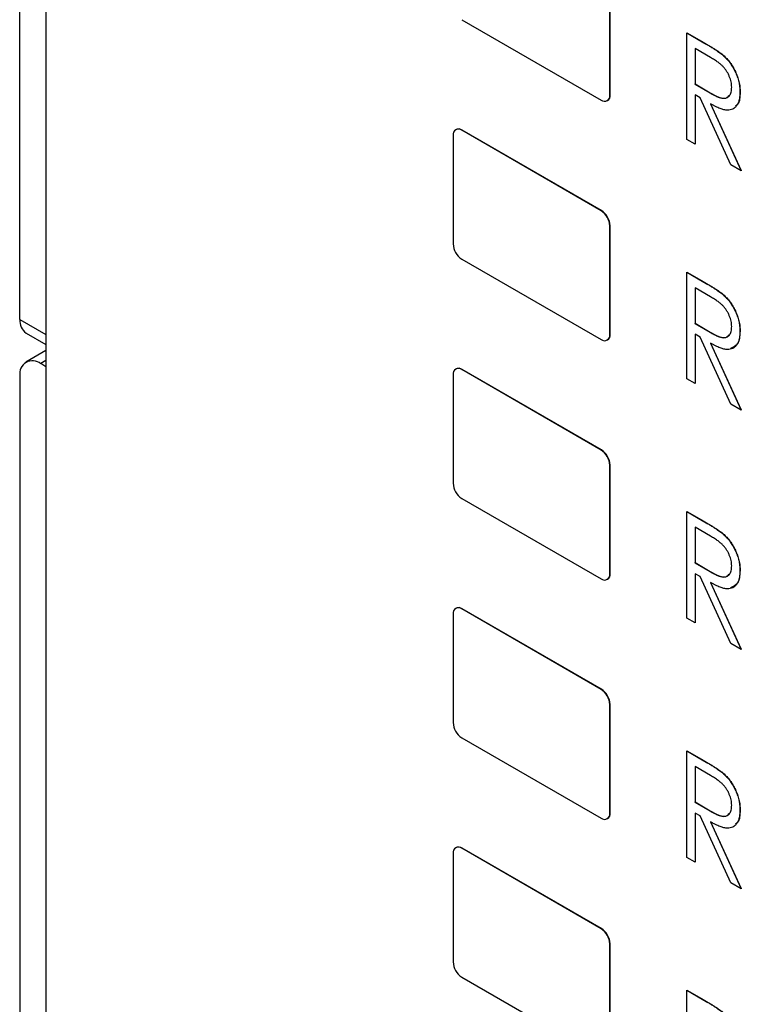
# Model space of a CAD drawing. Header units: millimetres. Extents: x 0 to 420, y 0 to 297.
# Tile 34 of 43: x 326.28 to 333.6, y 207.44 to 217.43. Entities that reach past the tile are written whole.
import ezdxf

# ---------------------------------------------------------------- set-up
doc = ezdxf.new("R2010")
doc.units = ezdxf.units.MM

msp = doc.modelspace()

# ---------------------------------------------------------------- linework, layer by layer
at = {"color": 7, "linetype": 'Continuous', "lineweight": 25}
for p, q in [((326.5437, 230.6115), (326.5437, 191.7666)), ((326.2798, 214.3921), (326.2798, 217.9848)), ((332.2677, 216.6696), (332.2677, 217.7719)), ((332.2712, 216.6716), (332.2712, 217.7739)), ((330.7651, 217.4349), (332.1793, 216.6185)), ((333.049, 217.3008), (333.0508, 217.3018)), ((333.049, 217.3008), (333.2208, 217.2016)), ((333.049, 216.2206), (333.049, 217.3008)), ((333.0508, 217.3018), (333.2226, 217.2026)), ((333.2208, 217.2016), (333.2226, 217.2026)), ((333.2883, 217.0519), (333.133, 217.1415)), ((333.133, 217.1415), (333.133, 216.7815)), ((333.1347, 217.1405), (333.1347, 216.7825)), ((333.4157, 217.0744), (333.4175, 217.0754)), ((333.133, 216.7815), (333.1347, 216.7825)), ((333.133, 216.7815), (333.2847, 216.6923)), ((333.1347, 216.7825), (333.2865, 216.6934)), ((332.2677, 216.6696), (332.2712, 216.6716)), ((333.1832, 216.6417), (333.133, 216.6707)), ((333.133, 216.6707), (333.133, 216.1721)), ((333.1347, 216.6697), (333.1347, 216.1731)), ((333.2847, 216.6923), (333.2865, 216.6934)), ((333.5887, 216.7004), (333.5904, 216.7014)), ((332.2418, 216.6123), (332.2453, 216.6144)), ((333.4946, 215.9633), (333.1832, 216.6417)), ((333.289, 216.5806), (333.6007, 215.9021)), ((333.2908, 216.5816), (333.6024, 215.9031)), ((330.6767, 216.2612), (330.6767, 215.1588)), ((330.7061, 216.3204), (330.7026, 216.3184)), ((330.7651, 216.3122), (330.7686, 216.3142)), ((332.1793, 215.4958), (330.7651, 216.3122)), ((332.1828, 215.4978), (330.7686, 216.3142)), ((333.133, 216.1721), (333.049, 216.2206)), ((333.133, 216.1721), (333.1347, 216.1731)), ((333.6007, 215.9021), (333.4946, 215.9633)), ((333.6007, 215.9021), (333.6024, 215.9031)), ((332.1793, 215.4958), (332.1828, 215.4978)), ((332.2677, 215.3427), (332.2712, 215.3447)), ((332.2677, 214.2404), (332.2677, 215.3427)), ((332.2712, 214.2424), (332.2712, 215.3447)), ((330.7651, 215.0057), (332.1793, 214.1893)), ((333.049, 214.8716), (333.0508, 214.8726)), ((333.049, 214.8716), (333.2208, 214.7724)), ((333.049, 213.7914), (333.049, 214.8716)), ((333.0508, 214.8726), (333.2226, 214.7734)), ((333.2208, 214.7724), (333.2226, 214.7734)), ((333.2883, 214.6227), (333.133, 214.7123)), ((333.133, 214.7123), (333.133, 214.3523)), ((333.1347, 214.7113), (333.1347, 214.3533)), ((333.4157, 214.6452), (333.4175, 214.6462)), ((333.133, 214.3523), (333.1347, 214.3533)), ((333.133, 214.3523), (333.2847, 214.2631)), ((333.1347, 214.3533), (333.2865, 214.2641)), ((333.2847, 214.2631), (333.2865, 214.2641)), ((333.5887, 214.2712), (333.5904, 214.2722)), ((326.342, 214.2547), (326.5437, 214.1383)), ((332.2418, 214.1831), (332.2453, 214.1852)), ((332.2677, 214.2404), (332.2712, 214.2424)), ((333.1832, 214.2125), (333.133, 214.2415)), ((333.133, 214.2415), (333.133, 213.7429)), ((333.1347, 214.2404), (333.1347, 213.7439)), ((333.4946, 213.5341), (333.1832, 214.2125)), ((326.5437, 214.0758), (326.3406, 213.9586)), ((333.289, 214.1514), (333.6007, 213.4729)), ((333.2908, 214.1524), (333.6024, 213.4739)), ((326.5437, 213.9132), (326.4906, 213.9438)), ((330.7061, 213.8912), (330.7026, 213.8892)), ((330.7651, 213.883), (330.7686, 213.885)), ((332.1793, 213.0666), (330.7651, 213.883)), ((332.1828, 213.0686), (330.7686, 213.885)), ((326.2785, 213.8213), (326.2785, 190.7927)), ((330.6767, 213.8319), (330.6767, 212.7296)), ((333.133, 213.7429), (333.049, 213.7914)), ((333.133, 213.7429), (333.1347, 213.7439)), ((333.6007, 213.4729), (333.4946, 213.5341)), ((333.6007, 213.4729), (333.6024, 213.4739)), ((332.1793, 213.0666), (332.1828, 213.0686)), ((332.2677, 212.9135), (332.2712, 212.9155)), ((332.2677, 211.8112), (332.2677, 212.9135)), ((332.2712, 211.8132), (332.2712, 212.9155)), ((330.7651, 212.5765), (332.1793, 211.7601)), ((333.049, 212.4424), (333.0508, 212.4434)), ((333.049, 212.4424), (333.2208, 212.3432)), ((333.049, 211.3622), (333.049, 212.4424)), ((333.0508, 212.4434), (333.2226, 212.3442)), ((333.2883, 212.1934), (333.133, 212.2831)), ((333.133, 212.2831), (333.133, 211.9231)), ((333.1347, 212.2821), (333.1347, 211.9241)), ((333.2208, 212.3432), (333.2226, 212.3442)), ((333.4157, 212.216), (333.4175, 212.217)), ((333.133, 211.9231), (333.1347, 211.9241)), ((333.133, 211.9231), (333.2847, 211.8339)), ((333.1347, 211.9241), (333.2865, 211.8349)), ((332.2677, 211.8112), (332.2712, 211.8132)), ((333.1832, 211.7833), (333.133, 211.8123)), ((333.133, 211.8123), (333.133, 211.3137)), ((333.1347, 211.8112), (333.1347, 211.3147)), ((333.4946, 211.1049), (333.1832, 211.7833)), ((333.2847, 211.8339), (333.2865, 211.8349)), ((333.5887, 211.8419), (333.5904, 211.843)), ((332.2418, 211.7539), (332.2453, 211.756)), ((333.289, 211.7221), (333.6007, 211.0437)), ((333.2908, 211.7232), (333.6024, 211.0447)), ((330.7061, 211.462), (330.7026, 211.46)), ((330.6767, 211.4027), (330.6767, 210.3004)), ((330.7651, 211.4538), (330.7686, 211.4558)), ((332.1793, 210.6374), (330.7651, 211.4538)), ((332.1828, 210.6394), (330.7686, 211.4558)), ((333.133, 211.3137), (333.049, 211.3622)), ((333.133, 211.3137), (333.1347, 211.3147)), ((333.6007, 211.0437), (333.4946, 211.1049)), ((333.6007, 211.0437), (333.6024, 211.0447)), ((332.1793, 210.6374), (332.1828, 210.6394)), ((332.2677, 210.4843), (332.2712, 210.4863)), ((332.2677, 209.3819), (332.2677, 210.4843)), ((332.2712, 209.384), (332.2712, 210.4863)), ((330.7651, 210.1473), (332.1793, 209.3309)), ((333.049, 210.0132), (333.0508, 210.0142)), ((333.049, 210.0132), (333.2208, 209.914)), ((333.049, 208.933), (333.049, 210.0132)), ((333.0508, 210.0142), (333.2226, 209.915)), ((333.2208, 209.914), (333.2226, 209.915)), ((333.2883, 209.7642), (333.133, 209.8539)), ((333.133, 209.8539), (333.133, 209.4938)), ((333.1347, 209.8529), (333.1347, 209.4949)), ((333.4157, 209.7868), (333.4175, 209.7878)), ((333.133, 209.4938), (333.1347, 209.4949)), ((333.133, 209.4938), (333.2847, 209.4047)), ((333.1347, 209.4949), (333.2865, 209.4057)), ((332.2677, 209.3819), (332.2712, 209.384)), ((333.1832, 209.3541), (333.133, 209.3831)), ((333.133, 209.3831), (333.133, 208.8845)), ((333.1347, 209.382), (333.1347, 208.8855)), ((333.2847, 209.4047), (333.2865, 209.4057)), ((333.5887, 209.4127), (333.5904, 209.4138)), ((332.2418, 209.3247), (332.2453, 209.3268)), ((333.4946, 208.6757), (333.1832, 209.3541)), ((333.289, 209.2929), (333.6007, 208.6145)), ((333.2908, 209.294), (333.6024, 208.6155)), ((330.6767, 208.9735), (330.6767, 207.8712)), ((330.7061, 209.0328), (330.7026, 209.0308)), ((330.7651, 209.0246), (330.7686, 209.0266)), ((332.1793, 208.2082), (330.7651, 209.0246)), ((332.1828, 208.2102), (330.7686, 209.0266)), ((333.133, 208.8845), (333.049, 208.933)), ((333.133, 208.8845), (333.1347, 208.8855)), ((333.6007, 208.6145), (333.4946, 208.6757)), ((333.6007, 208.6145), (333.6024, 208.6155)), ((332.1793, 208.2082), (332.1828, 208.2102)), ((332.2677, 208.0551), (332.2712, 208.0571)), ((332.2677, 206.9527), (332.2677, 208.0551)), ((332.2712, 206.9548), (332.2712, 208.0571)), ((330.7651, 207.7181), (332.1793, 206.9017)), ((333.049, 207.584), (333.0508, 207.585)), ((333.049, 207.584), (333.2208, 207.4848)), ((333.049, 206.5037), (333.049, 207.584)), ((333.0508, 207.585), (333.2226, 207.4858)), ((333.2208, 207.4848), (333.2226, 207.4858))]:
    msp.add_line(p, q, dxfattribs=at)
at = {"color": 8, "linetype": 'Continuous', "lineweight": 25}
for p, q in [((326.2798, 214.3921), (326.5437, 214.2398)), ((326.5437, 213.9744), (326.4906, 213.9438))]:
    msp.add_line(p, q, dxfattribs=at)
at = {"color": 7, "linetype": 'Continuous', "lineweight": 25}
for centre, radius, start, end in [((332.2138, 216.6608), 0.0546, 230.79649, 9.21417), ((332.2092, 216.6652), 0.0624, 305.42661, 5.88565), ((330.7306, 216.2699), 0.0546, 50.79678, 189.21397), ((330.732, 216.2631), 0.0629, 54.38261, 114.30696), ((332.0758, 215.334), 0.1921, 2.60543, 57.39454), ((332.0793, 215.336), 0.1921, 2.60543, 57.39454), ((330.8686, 215.1676), 0.1921, 182.60556, 237.39447), ((326.4371, 214.3805), 0.1577, 175.78746, 232.90151), ((332.2138, 214.2316), 0.0546, 230.79672, 9.21403), ((332.21, 214.2356), 0.0616, 305.01425, 6.29794), ((326.4078, 213.8422), 0.131, 50.79667, 189.21423), ((330.7306, 213.8407), 0.0546, 50.79678, 189.21395), ((330.732, 213.8339), 0.0629, 54.38258, 114.30699), ((332.0758, 212.9048), 0.1921, 2.60544, 57.39454), ((332.0793, 212.9068), 0.1921, 2.60544, 57.39454), ((330.8686, 212.7383), 0.1921, 182.60549, 237.39454), ((332.2138, 211.8024), 0.0546, 230.79659, 9.21416), ((332.2104, 211.8063), 0.0613, 304.81133, 6.50086), ((330.7306, 211.4115), 0.0546, 50.79685, 189.2139), ((330.732, 211.4047), 0.0629, 54.38261, 114.30696), ((332.0758, 210.4755), 0.1921, 2.60546, 57.39451), ((332.0793, 210.4776), 0.1921, 2.60546, 57.39451), ((330.8686, 210.3091), 0.1921, 182.6054, 237.39453), ((332.2138, 209.3732), 0.0546, 230.79666, 9.21437), ((332.2107, 209.3769), 0.0609, 304.61053, 6.70173), ((330.7306, 208.9823), 0.0546, 50.7967, 189.21387), ((330.732, 208.9755), 0.0629, 54.38238, 114.30684), ((332.0758, 208.0463), 0.1921, 2.60545, 57.39458), ((332.0793, 208.0484), 0.1921, 2.60545, 57.39458), ((330.8686, 207.8799), 0.1921, 182.60555, 237.39439)]:
    msp.add_arc(centre, radius, start, end, dxfattribs=at)
for points, knots in [([(333.2208, 217.2016), (333.2323, 217.1949), (333.2544, 217.1821), (333.286, 217.1633), (333.3147, 217.1453), (333.3405, 217.1291), (333.3635, 217.1135), (333.3835, 217.0998), (333.4006, 217.087), (333.411, 217.0783), (333.4157, 217.0744)], [0, 0, 0, 0, 0.176242, 0.33814, 0.484799, 0.617149, 0.734395, 0.837422, 0.92561, 1, 1, 1, 1]), ([(333.2226, 217.2026), (333.2341, 217.1959), (333.2561, 217.1831), (333.2878, 217.1643), (333.3165, 217.1463), (333.3423, 217.1301), (333.3652, 217.1146), (333.3853, 217.1008), (333.4024, 217.088), (333.4128, 217.0793), (333.4175, 217.0754)], [0, 0, 0, 0, 0.176242, 0.33814, 0.484799, 0.617149, 0.734395, 0.837422, 0.92561, 1, 1, 1, 1]), ([(333.4157, 217.0744), (333.422, 217.0688), (333.4344, 217.0578), (333.4523, 217.0392), (333.4694, 217.0199), (333.4856, 216.9996), (333.5006, 216.9779), (333.5149, 216.9553), (333.5285, 216.9318), (333.5407, 216.9071), (333.5521, 216.882), (333.5617, 216.8565), (333.5703, 216.8307), (333.577, 216.8048), (333.5822, 216.7789), (333.586, 216.7527), (333.5883, 216.7263), (333.5885, 216.7091), (333.5887, 216.7004)], [0, 0, 0, 0, 0.061387, 0.1214951, 0.1810892, 0.2400382, 0.2986442, 0.3579899, 0.4184412, 0.480043, 0.5418672, 0.6041732, 0.6666824, 0.7298994, 0.7945383, 0.8604552, 0.9292113, 1, 1, 1, 1]), ([(333.4175, 217.0754), (333.4238, 217.0698), (333.4362, 217.0588), (333.4541, 217.0403), (333.4711, 217.0209), (333.4874, 217.0006), (333.5024, 216.9789), (333.5167, 216.9564), (333.5303, 216.9328), (333.5424, 216.9082), (333.5539, 216.883), (333.5635, 216.8575), (333.5721, 216.8317), (333.5788, 216.8059), (333.584, 216.7799), (333.5878, 216.7537), (333.59, 216.7274), (333.5903, 216.7101), (333.5904, 216.7014)], [0, 0, 0, 0, 0.061387, 0.1214951, 0.1810892, 0.2400382, 0.2986442, 0.3579899, 0.4184412, 0.480043, 0.5418672, 0.6041732, 0.6666824, 0.7298994, 0.7945383, 0.8604552, 0.9292113, 1, 1, 1, 1]), ([(333.5047, 216.749), (333.5045, 216.7579), (333.5039, 216.7754), (333.4992, 216.8031), (333.4917, 216.8313), (333.4811, 216.8596), (333.4684, 216.8872), (333.4534, 216.9132), (333.4366, 216.9372), (333.4209, 216.9554), (333.4069, 216.9692), (333.3947, 216.9802), (333.3808, 216.9913), (333.3654, 217.0027), (333.3484, 217.0148), (333.3298, 217.027), (333.3095, 217.0395), (333.2955, 217.0477), (333.2883, 217.0519)], [0, 0, 0, 0, 0.074206, 0.146692, 0.218332, 0.29067, 0.362618, 0.431553, 0.499554, 0.567987, 0.604677, 0.646293, 0.69288, 0.744014, 0.799888, 0.86174, 0.928424, 1, 1, 1, 1]), ([(333.2847, 216.6923), (333.2919, 216.6882), (333.3056, 216.6803), (333.3255, 216.67), (333.3439, 216.6608), (333.3609, 216.6531), (333.3765, 216.6469), (333.3906, 216.6422), (333.4034, 216.6389), (333.4183, 216.6366), (333.4351, 216.6367), (333.4531, 216.6409), (333.4685, 216.6499), (333.4814, 216.6632), (333.4919, 216.6799), (333.4992, 216.7001), (333.5039, 216.723), (333.5045, 216.7403), (333.5047, 216.749)], [0, 0, 0, 0, 0.0688845, 0.1330037, 0.1923688, 0.2476844, 0.2984466, 0.3447833, 0.3874444, 0.4260582, 0.4984773, 0.5682255, 0.638295, 0.7092395, 0.7816761, 0.8527646, 0.9255231, 1, 1, 1, 1]), ([(333.2865, 216.6934), (333.3151, 216.6774), (333.372, 216.6457), (333.4483, 216.6279), (333.4722, 216.6584), (333.4807, 216.6693)], [0, 0, 0, 0, 0.394767, 0.78543, 1, 1, 1, 1]), ([(333.5887, 216.7004), (333.5883, 216.6862), (333.5876, 216.6586), (333.5813, 216.6215), (333.5707, 216.5896), (333.5562, 216.5629), (333.5375, 216.5419), (333.5154, 216.5267), (333.4894, 216.5183), (333.465, 216.5162), (333.4435, 216.518), (333.4258, 216.5211), (333.4065, 216.5265), (333.3859, 216.5334), (333.3638, 216.5424), (333.3402, 216.5532), (333.3151, 216.5659), (333.2979, 216.5756), (333.289, 216.5806)], [0, 0, 0, 0, 0.083484, 0.162613, 0.23918, 0.314494, 0.388385, 0.460717, 0.533791, 0.609022, 0.648239, 0.690365, 0.734562, 0.781635, 0.831635, 0.884694, 0.940506, 1, 1, 1, 1]), ([(333.5904, 216.7014), (333.5891, 216.6511), (333.5873, 216.5852), (333.5478, 216.5635), (333.5384, 216.5584)], [0, 0, 0, 0, 0.763793, 1, 1, 1, 1]), ([(333.2208, 214.7724), (333.2323, 214.7657), (333.2544, 214.7529), (333.286, 214.7341), (333.3147, 214.7161), (333.3405, 214.6999), (333.3635, 214.6843), (333.3835, 214.6706), (333.4006, 214.6577), (333.411, 214.6491), (333.4157, 214.6452)], [0, 0, 0, 0, 0.176242, 0.33814, 0.484799, 0.617149, 0.734395, 0.837422, 0.92561, 1, 1, 1, 1]), ([(333.2226, 214.7734), (333.2341, 214.7667), (333.2561, 214.7539), (333.2878, 214.7351), (333.3165, 214.7171), (333.3423, 214.7009), (333.3652, 214.6854), (333.3853, 214.6716), (333.4024, 214.6588), (333.4128, 214.6501), (333.4175, 214.6462)], [0, 0, 0, 0, 0.176242, 0.33814, 0.484799, 0.617149, 0.734395, 0.837422, 0.92561, 1, 1, 1, 1]), ([(333.5047, 214.3198), (333.5045, 214.3287), (333.5039, 214.3462), (333.4992, 214.3739), (333.4917, 214.4021), (333.4811, 214.4304), (333.4684, 214.458), (333.4534, 214.484), (333.4366, 214.508), (333.4209, 214.5262), (333.4069, 214.54), (333.3947, 214.551), (333.3808, 214.5621), (333.3654, 214.5735), (333.3484, 214.5856), (333.3298, 214.5978), (333.3095, 214.6103), (333.2955, 214.6184), (333.2883, 214.6227)], [0, 0, 0, 0, 0.074206, 0.146692, 0.218332, 0.29067, 0.362618, 0.431553, 0.499554, 0.567987, 0.604677, 0.646293, 0.69288, 0.744014, 0.799888, 0.86174, 0.928424, 1, 1, 1, 1]), ([(333.4157, 214.6452), (333.422, 214.6396), (333.4344, 214.6285), (333.4523, 214.61), (333.4694, 214.5907), (333.4856, 214.5704), (333.5006, 214.5487), (333.5149, 214.5261), (333.5285, 214.5025), (333.5407, 214.4779), (333.5521, 214.4528), (333.5617, 214.4273), (333.5703, 214.4015), (333.577, 214.3756), (333.5822, 214.3497), (333.586, 214.3235), (333.5883, 214.2971), (333.5885, 214.2799), (333.5887, 214.2712)], [0, 0, 0, 0, 0.061387, 0.121495, 0.181089, 0.240038, 0.298644, 0.35799, 0.418441, 0.480043, 0.541867, 0.604173, 0.666682, 0.729899, 0.794538, 0.860455, 0.929211, 1, 1, 1, 1]), ([(333.4175, 214.6462), (333.4238, 214.6406), (333.4362, 214.6296), (333.4541, 214.611), (333.4711, 214.5917), (333.4874, 214.5714), (333.5024, 214.5497), (333.5167, 214.5271), (333.5303, 214.5036), (333.5424, 214.4789), (333.5539, 214.4538), (333.5635, 214.4283), (333.5721, 214.4025), (333.5788, 214.3767), (333.584, 214.3507), (333.5878, 214.3245), (333.59, 214.2982), (333.5903, 214.2809), (333.5904, 214.2722)], [0, 0, 0, 0, 0.061387, 0.121495, 0.181089, 0.240038, 0.298644, 0.35799, 0.418441, 0.480043, 0.541867, 0.604173, 0.666682, 0.729899, 0.794538, 0.860455, 0.929211, 1, 1, 1, 1]), ([(333.2847, 214.2631), (333.2919, 214.259), (333.3056, 214.2511), (333.3255, 214.2408), (333.3439, 214.2316), (333.3609, 214.2239), (333.3765, 214.2177), (333.3906, 214.213), (333.4034, 214.2096), (333.4183, 214.2073), (333.4351, 214.2074), (333.4531, 214.2117), (333.4685, 214.2207), (333.4814, 214.234), (333.4919, 214.2507), (333.4992, 214.2709), (333.5039, 214.2938), (333.5045, 214.3111), (333.5047, 214.3198)], [0, 0, 0, 0, 0.068884, 0.133004, 0.192369, 0.247684, 0.298447, 0.344783, 0.387444, 0.426058, 0.498477, 0.568226, 0.638295, 0.709239, 0.781676, 0.852765, 0.925523, 1, 1, 1, 1]), ([(333.2865, 214.2641), (333.3151, 214.2482), (333.372, 214.2165), (333.4483, 214.1987), (333.4722, 214.2292), (333.4807, 214.2401)], [0, 0, 0, 0, 0.394766, 0.785429, 1, 1, 1, 1]), ([(333.5887, 214.2712), (333.5883, 214.257), (333.5876, 214.2294), (333.5813, 214.1923), (333.5707, 214.1604), (333.5562, 214.1336), (333.5375, 214.1127), (333.5154, 214.0975), (333.4894, 214.0891), (333.465, 214.087), (333.4435, 214.0888), (333.4258, 214.0919), (333.4065, 214.0973), (333.3859, 214.1042), (333.3638, 214.1131), (333.3402, 214.124), (333.3151, 214.1367), (333.2979, 214.1464), (333.289, 214.1514)], [0, 0, 0, 0, 0.083484, 0.162613, 0.23918, 0.314494, 0.388385, 0.460717, 0.533791, 0.609022, 0.648239, 0.690365, 0.734562, 0.781635, 0.831635, 0.884694, 0.940506, 1, 1, 1, 1]), ([(333.5904, 214.2722), (333.5869, 214.2244), (333.5803, 214.1356), (333.5203, 214.1095), (333.4925, 214.0975)], [0, 0, 0, 0, 0.538266, 1, 1, 1, 1]), ([(333.2208, 212.3432), (333.2323, 212.3365), (333.2544, 212.3237), (333.286, 212.3049), (333.3147, 212.2869), (333.3405, 212.2707), (333.3635, 212.2551), (333.3835, 212.2414), (333.4006, 212.2285), (333.411, 212.2199), (333.4157, 212.216)], [0, 0, 0, 0, 0.176242, 0.33814, 0.484799, 0.617149, 0.734395, 0.837422, 0.92561, 1, 1, 1, 1]), ([(333.2226, 212.3442), (333.2341, 212.3375), (333.2561, 212.3247), (333.2878, 212.3059), (333.3165, 212.2879), (333.3423, 212.2717), (333.3652, 212.2561), (333.3853, 212.2424), (333.4024, 212.2296), (333.4128, 212.2209), (333.4175, 212.217)], [0, 0, 0, 0, 0.176242, 0.33814, 0.484799, 0.617149, 0.734395, 0.837422, 0.92561, 1, 1, 1, 1]), ([(333.5047, 211.8906), (333.5045, 211.8995), (333.5039, 211.917), (333.4992, 211.9447), (333.4917, 211.9729), (333.4811, 212.0012), (333.4684, 212.0288), (333.4534, 212.0548), (333.4366, 212.0788), (333.4209, 212.097), (333.4069, 212.1108), (333.3947, 212.1218), (333.3808, 212.1329), (333.3654, 212.1443), (333.3484, 212.1564), (333.3298, 212.1685), (333.3095, 212.1811), (333.2955, 212.1892), (333.2883, 212.1934)], [0, 0, 0, 0, 0.074206, 0.146692, 0.218332, 0.29067, 0.362618, 0.431553, 0.499554, 0.567987, 0.604677, 0.646293, 0.69288, 0.744014, 0.799888, 0.86174, 0.928424, 1, 1, 1, 1]), ([(333.4157, 212.216), (333.422, 212.2104), (333.4344, 212.1993), (333.4523, 212.1808), (333.4694, 212.1615), (333.4856, 212.1411), (333.5006, 212.1195), (333.5149, 212.0969), (333.5285, 212.0733), (333.5407, 212.0487), (333.5521, 212.0236), (333.5617, 211.998), (333.5703, 211.9723), (333.577, 211.9464), (333.5822, 211.9205), (333.586, 211.8943), (333.5883, 211.8679), (333.5885, 211.8507), (333.5887, 211.8419)], [0, 0, 0, 0, 0.061387, 0.121495, 0.181089, 0.240038, 0.298644, 0.35799, 0.418441, 0.480043, 0.541867, 0.604173, 0.666682, 0.729899, 0.794538, 0.860455, 0.929211, 1, 1, 1, 1]), ([(333.4175, 212.217), (333.4238, 212.2114), (333.4362, 212.2004), (333.4541, 212.1818), (333.4711, 212.1625), (333.4874, 212.1422), (333.5024, 212.1205), (333.5167, 212.0979), (333.5303, 212.0744), (333.5424, 212.0497), (333.5539, 212.0246), (333.5635, 211.9991), (333.5721, 211.9733), (333.5788, 211.9474), (333.584, 211.9215), (333.5878, 211.8953), (333.59, 211.8689), (333.5903, 211.8517), (333.5904, 211.843)], [0, 0, 0, 0, 0.061387, 0.121495, 0.181089, 0.240038, 0.298644, 0.35799, 0.418441, 0.480043, 0.541867, 0.604173, 0.666682, 0.729899, 0.794538, 0.860455, 0.929211, 1, 1, 1, 1]), ([(333.2847, 211.8339), (333.2919, 211.8298), (333.3056, 211.8218), (333.3255, 211.8116), (333.3439, 211.8024), (333.3609, 211.7947), (333.3765, 211.7885), (333.3906, 211.7838), (333.4034, 211.7804), (333.4183, 211.7781), (333.4351, 211.7782), (333.4531, 211.7825), (333.4685, 211.7915), (333.4814, 211.8048), (333.4919, 211.8214), (333.4992, 211.8417), (333.5039, 211.8646), (333.5045, 211.8819), (333.5047, 211.8906)], [0, 0, 0, 0, 0.0688845, 0.1330037, 0.1923688, 0.2476844, 0.2984466, 0.3447833, 0.3874444, 0.4260582, 0.4984773, 0.5682255, 0.638295, 0.7092395, 0.7816761, 0.8527646, 0.9255231, 1, 1, 1, 1]), ([(333.2865, 211.8349), (333.3151, 211.819), (333.372, 211.7873), (333.4483, 211.7695), (333.4722, 211.8), (333.4807, 211.8109)], [0, 0, 0, 0, 0.394766, 0.785429, 1, 1, 1, 1]), ([(333.5887, 211.8419), (333.5883, 211.8278), (333.5876, 211.8002), (333.5813, 211.7631), (333.5707, 211.7312), (333.5562, 211.7044), (333.5375, 211.6835), (333.5154, 211.6683), (333.4894, 211.6599), (333.465, 211.6578), (333.4435, 211.6596), (333.4258, 211.6627), (333.4065, 211.6681), (333.3859, 211.675), (333.3638, 211.6839), (333.3402, 211.6948), (333.3151, 211.7075), (333.2979, 211.7172), (333.289, 211.7221)], [0, 0, 0, 0, 0.083484, 0.162613, 0.23918, 0.314494, 0.388385, 0.460717, 0.533791, 0.609022, 0.648239, 0.690365, 0.734562, 0.781635, 0.831635, 0.884694, 0.940506, 1, 1, 1, 1]), ([(333.5904, 211.843), (333.5869, 211.7952), (333.5803, 211.7064), (333.5203, 211.6803), (333.4925, 211.6683)], [0, 0, 0, 0, 0.538266, 1, 1, 1, 1]), ([(333.2208, 209.914), (333.2323, 209.9073), (333.2544, 209.8945), (333.286, 209.8757), (333.3147, 209.8576), (333.3405, 209.8415), (333.3635, 209.8259), (333.3835, 209.8122), (333.4006, 209.7993), (333.411, 209.7907), (333.4157, 209.7868)], [0, 0, 0, 0, 0.176242, 0.33814, 0.484799, 0.617149, 0.734395, 0.837422, 0.92561, 1, 1, 1, 1]), ([(333.2226, 209.915), (333.2341, 209.9083), (333.2561, 209.8955), (333.2878, 209.8767), (333.3165, 209.8587), (333.3423, 209.8425), (333.3652, 209.8269), (333.3853, 209.8132), (333.4024, 209.8003), (333.4128, 209.7917), (333.4175, 209.7878)], [0, 0, 0, 0, 0.176242, 0.33814, 0.484799, 0.617149, 0.734395, 0.837422, 0.92561, 1, 1, 1, 1]), ([(333.5047, 209.4614), (333.5045, 209.4703), (333.5039, 209.4877), (333.4992, 209.5155), (333.4917, 209.5437), (333.4811, 209.572), (333.4684, 209.5996), (333.4534, 209.6256), (333.4366, 209.6496), (333.4209, 209.6678), (333.4069, 209.6816), (333.3947, 209.6926), (333.3808, 209.7037), (333.3654, 209.7151), (333.3484, 209.7272), (333.3298, 209.7393), (333.3095, 209.7519), (333.2955, 209.76), (333.2883, 209.7642)], [0, 0, 0, 0, 0.074206, 0.146692, 0.218332, 0.29067, 0.362618, 0.431553, 0.499554, 0.567987, 0.604677, 0.646293, 0.69288, 0.744014, 0.799888, 0.86174, 0.928424, 1, 1, 1, 1]), ([(333.4157, 209.7868), (333.422, 209.7812), (333.4344, 209.7701), (333.4523, 209.7516), (333.4694, 209.7323), (333.4856, 209.7119), (333.5006, 209.6903), (333.5149, 209.6677), (333.5285, 209.6441), (333.5407, 209.6195), (333.5521, 209.5944), (333.5617, 209.5688), (333.5703, 209.5431), (333.577, 209.5172), (333.5822, 209.4912), (333.586, 209.4651), (333.5883, 209.4387), (333.5885, 209.4215), (333.5887, 209.4127)], [0, 0, 0, 0, 0.061387, 0.121495, 0.181089, 0.240038, 0.298644, 0.35799, 0.418441, 0.480043, 0.541867, 0.604173, 0.666682, 0.729899, 0.794538, 0.860455, 0.929211, 1, 1, 1, 1]), ([(333.4175, 209.7878), (333.4238, 209.7822), (333.4362, 209.7711), (333.4541, 209.7526), (333.4711, 209.7333), (333.4874, 209.713), (333.5024, 209.6913), (333.5167, 209.6687), (333.5303, 209.6451), (333.5424, 209.6205), (333.5539, 209.5954), (333.5635, 209.5699), (333.5721, 209.5441), (333.5788, 209.5182), (333.584, 209.4923), (333.5878, 209.4661), (333.59, 209.4397), (333.5903, 209.4225), (333.5904, 209.4138)], [0, 0, 0, 0, 0.061387, 0.121495, 0.181089, 0.240038, 0.298644, 0.35799, 0.418441, 0.480043, 0.541867, 0.604173, 0.666682, 0.729899, 0.794538, 0.860455, 0.929211, 1, 1, 1, 1]), ([(333.2847, 209.4047), (333.2919, 209.4006), (333.3056, 209.3926), (333.3255, 209.3824), (333.3439, 209.3732), (333.3609, 209.3655), (333.3765, 209.3593), (333.3906, 209.3546), (333.4034, 209.3512), (333.4183, 209.3489), (333.4351, 209.349), (333.4531, 209.3533), (333.4685, 209.3623), (333.4814, 209.3756), (333.4919, 209.3922), (333.4992, 209.4125), (333.5039, 209.4354), (333.5045, 209.4527), (333.5047, 209.4614)], [0, 0, 0, 0, 0.068884, 0.133004, 0.192369, 0.247684, 0.298447, 0.344783, 0.387444, 0.426058, 0.498477, 0.568226, 0.638295, 0.709239, 0.781676, 0.852765, 0.925523, 1, 1, 1, 1]), ([(333.2865, 209.4057), (333.3151, 209.3898), (333.372, 209.3581), (333.4483, 209.3403), (333.4722, 209.3708), (333.4807, 209.3816)], [0, 0, 0, 0, 0.394766, 0.785429, 1, 1, 1, 1]), ([(333.5887, 209.4127), (333.5883, 209.3986), (333.5876, 209.371), (333.5813, 209.3339), (333.5707, 209.302), (333.5562, 209.2752), (333.5375, 209.2543), (333.5154, 209.2391), (333.4894, 209.2306), (333.465, 209.2286), (333.4435, 209.2304), (333.4258, 209.2335), (333.4065, 209.2389), (333.3859, 209.2458), (333.3638, 209.2547), (333.3402, 209.2656), (333.3151, 209.2783), (333.2979, 209.2879), (333.289, 209.2929)], [0, 0, 0, 0, 0.083484, 0.162613, 0.23918, 0.314494, 0.388385, 0.460717, 0.533791, 0.609022, 0.648239, 0.690365, 0.734562, 0.781635, 0.831635, 0.884694, 0.940506, 1, 1, 1, 1]), ([(333.5904, 209.4138), (333.5891, 209.3634), (333.5873, 209.2976), (333.5478, 209.2759), (333.5384, 209.2707)], [0, 0, 0, 0, 0.763794, 1, 1, 1, 1]), ([(333.2208, 207.4848), (333.2323, 207.4781), (333.2544, 207.4653), (333.286, 207.4465), (333.3147, 207.4284), (333.3405, 207.4123), (333.3635, 207.3967), (333.3835, 207.383), (333.4006, 207.3701), (333.411, 207.3615), (333.4157, 207.3575)], [0, 0, 0, 0, 0.176242, 0.33814, 0.484799, 0.617149, 0.734395, 0.837422, 0.92561, 1, 1, 1, 1]), ([(333.2226, 207.4858), (333.2341, 207.4791), (333.2561, 207.4663), (333.2878, 207.4475), (333.3165, 207.4295), (333.3423, 207.4133), (333.3652, 207.3977), (333.3853, 207.384), (333.4024, 207.3711), (333.4128, 207.3625), (333.4175, 207.3586)], [0, 0, 0, 0, 0.176242, 0.33814, 0.484799, 0.617149, 0.734395, 0.837422, 0.92561, 1, 1, 1, 1])]:
    msp.add_open_spline(points, degree=3, knots=knots, dxfattribs=at)

doc.saveas('drawing.dxf')
